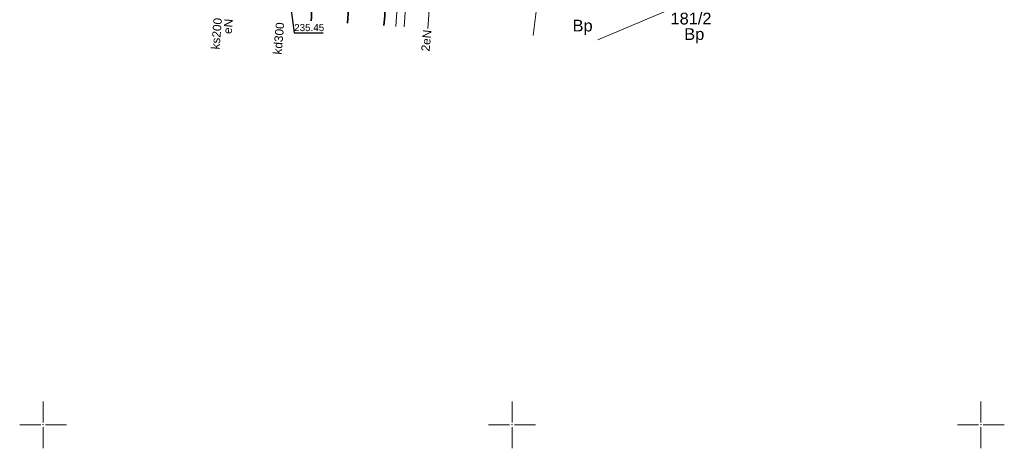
# Model space of a CAD drawing. Header units: metres. Extents: x 6603648 to 6604252, y 5739748 to 5740166.
# Tile 73 of 98: x 6604148 to 6604252, y 5739748 to 5739793. Entities that reach past the tile are written whole.
import ezdxf
from ezdxf.enums import TextEntityAlignment as Align

# ---------------------------------------------------------------- set-up
doc = ezdxf.new("R2010")
doc.units = ezdxf.units.M
doc.header["$PDSIZE"] = 0.75
doc.linetypes.add('ARK_LIN', pattern=[50, 50, 0])
for name, color, linetype, lineweight in [('GESDZI', 252, 'CONTINUOUS', 18), ('GESDZI_O', 252, 'CONTINUOUS', 18), ('GESUZY_O', 252, 'CONTINUOUS', 18), ('GSLTTR', 252, 'CONTINUOUS', 35), ('GSSPDR', 252, 'CONTINUOUS', 18), ('GULENN', 252, 'CONTINUOUS', 18), ('GULENN_O', 252, 'CONTINUOUS', 18), ('GULKDP_O', 252, 'CONTINUOUS', 18), ('GULKSP_O', 252, 'CONTINUOUS', 18), ('PKT_ARK', 252, 'ARK_LIN', 18)]:
    doc.layers.add(name, color=color, linetype=linetype, lineweight=lineweight)
doc.layers.add('GUPISH_O', color=252, linetype='CONTINUOUS')
doc.styles.add('Arial', font='arial.ttf')

# ---------------------------------------------------------------- blocks, each defined once
blk = doc.blocks.new('ASS_SYM', base_point=(826.5, 303.25))
at = {"layer": 'PKT_ARK'}
for p, q in [((826.5, 303.5), (826.5, 305.75)), ((826.25, 303.25), (824, 303.25)), ((826.5, 303), (826.5, 300.75)), ((826.75, 303.25), (829, 303.25))]:
    blk.add_line(p, q, dxfattribs=at)
blk.add_point((826.5, 303.25), dxfattribs=at)
blk.add_point((826.5, 303.25), dxfattribs=at)

msp = doc.modelspace()

# ---------------------------------------------------------------- linework, layer by layer
at = {"layer": 'GESDZI'}
msp.add_line((6604202.25, 5739791.45), (6604202.87, 5739796.39), dxfattribs=at)
msp.add_lwpolyline([(6604209.15, 5739790.99), (6604218.25, 5739794.82), (6604224.32, 5739794.2)], dxfattribs=at)
at = {"layer": 'GSLTTR'}
for points in [[(6604189.26, 5739836.16), (6604188.6, 5739826.05), (6604187.91, 5739815.69), (6604187.23, 5739805.43), (6604186.56, 5739795.33, 0.005703), (6604186.35, 5739792.51)], [(6604179.4, 5739805.9), (6604178.77, 5739796.21, 0.010114), (6604178.59, 5739793.03)]]:
    msp.add_lwpolyline(points, format="xyb", dxfattribs=at)
msp.add_lwpolyline([(6604183.31, 5739806.03), (6604182.66, 5739795.84), (6604182.46, 5739792.77)], dxfattribs=at)
at = {"layer": 'GSSPDR'}
msp.add_line((6604187.61, 5739792.43), (6604189.86, 5739826.23), dxfattribs=at)
msp.add_line((6604187.61, 5739792.43), (6604189.86, 5739826.23), dxfattribs=at)
msp.add_lwpolyline([(6604190.89, 5739826.09), (6604188.49, 5739792.37)], dxfattribs=at)
msp.add_lwpolyline([(6604190.89, 5739826.09), (6604188.49, 5739792.37)], dxfattribs=at)
at = {"layer": 'GULENN'}
msp.add_lwpolyline([(6604191.04, 5739792.2), (6604192.67, 5739814.83)], dxfattribs=at)
at = {"layer": 'GUPISH_O', "flags": 128}
msp.add_lwpolyline([(6604175.78, 5739799.27), (6604176.77, 5739791.76), (6604179.85, 5739791.76)], dxfattribs=at)

# ---------------------------------------------------------------- block references
at = {"layer": 'PKT_ARK'}
for p in [(6604150, 5739750), (6604200, 5739750), (6604250, 5739750)]:
    msp.add_blockref('ASS_SYM', p, dxfattribs=at)

# ---------------------------------------------------------------- texts
at = {"layer": 'GESDZI_O', "style": 'Arial'}
msp.add_text('181/2', height=1.25, rotation=360, dxfattribs=at).set_placement((6604219.09, 5739792.64), align=Align.CENTER)
at = {"layer": 'GESUZY_O', "style": 'Arial'}
for p in [(6604207.53, 5739791.89), (6604219.44, 5739790.99)]:
    msp.add_text('Bp', height=1.25, rotation=360, dxfattribs=at).set_placement(p, align=Align.CENTER)
at = {"layer": 'GULENN_O', "style": 'Arial'}
for s, rotation, p in [('eN', 85.3694, (6604170.17, 5739792.4)), ('2eN', 84.7085, (6604191.31, 5739790.88))]:
    msp.add_text(s, height=0.9, rotation=rotation, dxfattribs=at).set_placement(p, align=Align.CENTER)
at = {"layer": 'GULKDP_O', "style": 'Arial'}
msp.add_text('kd300', height=0.9, rotation=84.8724, dxfattribs=at).set_placement((6604175.57, 5739791.11), align=Align.CENTER)
at = {"layer": 'GULKSP_O', "style": 'Arial'}
msp.add_text('ks200', height=0.9, rotation=85.2195, dxfattribs=at).set_placement((6604168.94, 5739791.62), align=Align.CENTER)
at = {"layer": 'GUPISH_O', "style": 'Arial'}
msp.add_text('235.45', height=0.75, rotation=360, dxfattribs=at).set_placement((6604176.77, 5739791.93))

doc.saveas('drawing.dxf')
